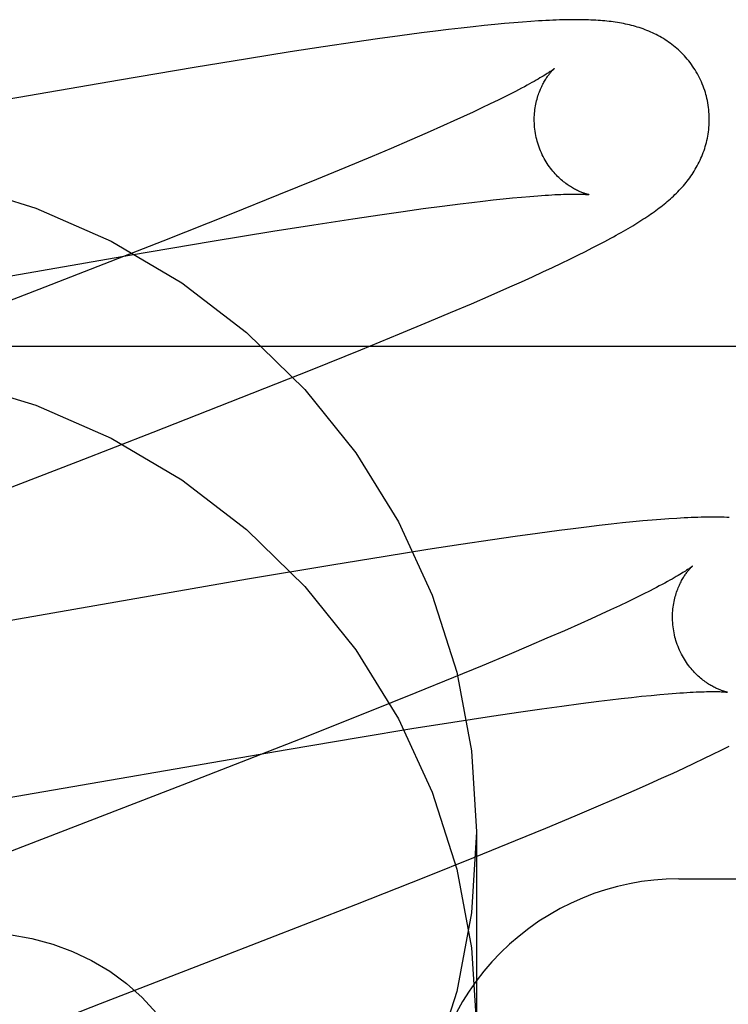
# Model space of a CAD drawing. Header units: inches. Extents: x 0 to 268, y 0 to 174.
# Tile 34 of 79: x 86.4366 to 86.5175, y 88.5933 to 88.7057. Entities that reach past the tile are written whole.
import ezdxf

# ---------------------------------------------------------------- set-up
doc = ezdxf.new("R2010")
doc.units = ezdxf.units.IN
doc.header["$LTSCALE"] = 14.749625
doc.header["$MEASUREMENT"] = 0
doc.linetypes.add('HIDDEN', pattern=[0.2, 0.1, -0.1])
doc.layers.add('DEFAULT_2', color=8, linetype='HIDDEN')

msp = doc.modelspace()

# ---------------------------------------------------------------- linework, layer by layer
at = {"layer": 'DEFAULT_2', "color": 8, "linetype": 'HIDDEN'}
for p, q in [((86.4869925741, 88.70478807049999), (86.4855604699, 88.7046188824)), ((86.4883458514, 88.70494064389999), (86.4869925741, 88.70478807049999)), ((86.48962111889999, 88.7050770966), (86.4883458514, 88.70494064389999)), ((86.49081954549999, 88.7051980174), (86.48962111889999, 88.7050770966)), ((86.49194356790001, 88.7053041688), (86.49081954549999, 88.7051980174)), ((86.4929993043, 88.7053966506), (86.49194356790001, 88.7053041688)), ((86.49399338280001, 88.7054765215), (86.4929993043, 88.7053966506)), ((86.4949320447, 88.7055447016), (86.49399338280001, 88.7054765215)), ((86.4774539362, 88.7035475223), (86.47484197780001, 88.70317136)), ((86.4799994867, 88.7039014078), (86.4774539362, 88.7035475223)), ((86.4824698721, 88.7042306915), (86.4799994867, 88.7039014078)), ((86.4840500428, 88.7044328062), (86.4824698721, 88.7042306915)), ((86.4855604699, 88.7046188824), (86.4840500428, 88.7044328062)), ((86.4712272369, 88.70263249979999), (86.4674739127, 88.7020543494)), ((86.47484197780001, 88.70317136), (86.4712272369, 88.70263249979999)), ((86.4625976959, 88.7012803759), (86.45649444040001, 88.70028313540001)), ((86.4674739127, 88.7020543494), (86.4625976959, 88.7012803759)), ((86.45649444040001, 88.70028313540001), (86.4479776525, 88.698852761)), ((86.4479776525, 88.698852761), (86.39230257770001, 88.6891813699)), ((86.49205778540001, 88.6969778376), (86.4912181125, 88.69656218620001)), ((86.492837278, 88.69737163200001), (86.49205778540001, 88.6969778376)), ((86.4893603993, 88.69566793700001), (86.4883447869, 88.6951910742)), ((86.490318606, 88.6961252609), (86.4893603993, 88.69566793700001)), ((86.4912181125, 88.69656218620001), (86.490318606, 88.6961252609)), ((86.48727282, 88.69469534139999), (86.48614562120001, 88.6941813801)), ((86.4883447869, 88.6951910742), (86.48727282, 88.69469534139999)), ((86.48496436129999, 88.69364980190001), (86.4830938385, 88.6928207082)), ((86.48614562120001, 88.6941813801), (86.48496436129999, 88.69364980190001)), ((86.4830938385, 88.6928207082), (86.48110861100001, 88.6919551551)), ((86.48110861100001, 88.6919551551), (86.47901287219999, 88.6910548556)), ((86.4768108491, 88.6901214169), (86.4737168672, 88.6888279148)), ((86.47901287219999, 88.6910548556), (86.4768108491, 88.6901214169)), ((86.4737168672, 88.6888279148), (86.4704516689, 88.6874816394)), ((86.4704516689, 88.6874816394), (86.4661448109, 88.6857295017)), ((86.4661448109, 88.6857295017), (86.4606735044, 88.6835337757)), ((86.4938951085, 88.6854940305), (86.4948543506, 88.68557654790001)), ((86.4826537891, 88.68417513), (86.4848321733, 88.6844660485)), ((86.4848321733, 88.6844660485), (86.48689466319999, 88.68472914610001)), ((86.48689466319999, 88.68472914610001), (86.4882030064, 88.68488877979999)), ((86.4882030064, 88.68488877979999), (86.4894564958, 88.68503563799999)), ((86.4894564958, 88.68503563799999), (86.49065378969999, 88.68516961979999)), ((86.49065378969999, 88.68516961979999), (86.4917935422, 88.6852906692)), ((86.4917935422, 88.6852906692), (86.492874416, 88.6853987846)), ((86.492874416, 88.6853987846), (86.4938951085, 88.6854940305)), ((86.4606735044, 88.6835337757), (86.4529246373, 88.6804660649)), ((86.474612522, 88.683014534), (86.4779670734, 88.68351283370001)), ((86.4779670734, 88.68351283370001), (86.48036392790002, 88.68385711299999)), ((86.48036392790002, 88.68385711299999), (86.4826537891, 88.68417513)), ((86.4654967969, 88.68158733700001), (86.47017876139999, 88.6823318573)), ((86.47017876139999, 88.6823318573), (86.474612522, 88.683014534)), ((86.4585657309, 88.6804513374), (86.4654967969, 88.68158733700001)), ((86.4529246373, 88.6804660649), (86.4394385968, 88.67520038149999)), ((86.44909608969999, 88.6788530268), (86.4585657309, 88.6804513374)), ((86.50197369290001, 88.6796858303), (86.5027182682, 88.6800701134)), ((86.5027182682, 88.6800701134), (86.5034159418, 88.6804372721)), ((86.5034159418, 88.6804372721), (86.50407056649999, 88.68078884)), ((86.3932060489, 88.6691451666), (86.44909608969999, 88.6788530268)), ((86.49941938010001, 88.6784154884), (86.50032799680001, 88.6788598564)), ((86.50032799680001, 88.6788598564), (86.50117821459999, 88.6792828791)), ((86.50117821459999, 88.6792828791), (86.50197369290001, 88.6796858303)), ((86.4974118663, 88.6774575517), (86.4984486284, 88.67794849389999)), ((86.4984486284, 88.67794849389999), (86.49941938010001, 88.6784154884)), ((86.4951264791, 88.6763994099), (86.4963052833, 88.6769413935)), ((86.4963052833, 88.6769413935), (86.4974118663, 88.6774575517)), ((86.4925498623, 88.6752386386), (86.4938747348, 88.6758317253)), ((86.4938747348, 88.6758317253), (86.4951264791, 88.6763994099)), ((86.4394385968, 88.67520038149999), (86.4117016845, 88.6644648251)), ((86.4881568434, 88.67331858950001), (86.4904266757, 88.6743025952)), ((86.4904266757, 88.6743025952), (86.4925498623, 88.6752386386)), ((86.48577724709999, 88.67230249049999), (86.4881568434, 88.67331858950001)), ((86.4833269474, 88.6712701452), (86.48577724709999, 88.67230249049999)), ((86.47995119, 88.6698671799), (86.4833269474, 88.6712701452)), ((86.4755301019, 88.668057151), (86.47995119, 88.6698671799)), ((86.3332594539, 88.6684566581), (86.8332594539, 88.6684566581)), ((86.469961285, 88.6658114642), (86.4755301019, 88.668057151)), ((86.4631339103, 88.66309678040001), (86.469961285, 88.6658114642)), ((86.4518018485, 88.6586531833), (86.4631339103, 88.66309678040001)), ((86.44320145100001, 88.65531203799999), (86.4518018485, 88.6586531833)), ((86.4288283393, 88.64975225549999), (86.44320145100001, 88.65531203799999)), ((86.507742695, 88.6485137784), (86.50661531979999, 88.648407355)), ((86.5088000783, 88.6486063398), (86.507742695, 88.6485137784)), ((86.5097946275, 88.64868617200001), (86.5088000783, 88.6486063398)), ((86.5107330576, 88.6487542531), (86.5097946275, 88.64868617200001)), ((86.49818331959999, 88.6474294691), (86.4957079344, 88.64709902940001)), ((86.4997794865, 88.64763394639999), (86.49818331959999, 88.6474294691)), ((86.50131050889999, 88.64782281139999), (86.4997794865, 88.64763394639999)), ((86.5027612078, 88.6479943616), (86.50131050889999, 88.64782281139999)), ((86.5041274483, 88.64814848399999), (86.5027612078, 88.6479943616)), ((86.5054113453, 88.6482858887), (86.5041274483, 88.64814848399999)), ((86.50661531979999, 88.648407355), (86.5054113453, 88.6482858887)), ((86.49055994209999, 88.6463695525), (86.4869456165, 88.64583036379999)), ((86.4931697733, 88.6467457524), (86.49055994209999, 88.6463695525)), ((86.4957079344, 88.64709902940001), (86.4931697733, 88.6467457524)), ((86.48319070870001, 88.64525163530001), (86.4783138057, 88.6444771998)), ((86.4869456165, 88.64583036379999), (86.48319070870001, 88.64525163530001)), ((86.4783138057, 88.6444771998), (86.47221002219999, 88.6434795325)), ((86.47221002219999, 88.6434795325), (86.46260183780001, 88.6418629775)), ((86.46260183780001, 88.6418629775), (86.41270545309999, 88.63318133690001)), ((86.5069350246, 88.6397348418), (86.5060312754, 88.63929652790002)), ((86.50777943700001, 88.6401521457), (86.5069350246, 88.6397348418)), ((86.50856371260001, 88.64054764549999), (86.50777943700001, 88.6401521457)), ((86.5040496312, 88.6383599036), (86.5029739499, 88.6378630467)), ((86.5050691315, 88.6388379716), (86.5040496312, 88.6383599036)), ((86.5060312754, 88.63929652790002), (86.5050691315, 88.6388379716)), ((86.5018432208, 88.6373480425), (86.5006586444, 88.63681551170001)), ((86.5029739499, 88.6378630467), (86.5018432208, 88.6373480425)), ((86.5006586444, 88.63681551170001), (86.4987834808, 88.6359851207)), ((86.49679403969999, 88.63511843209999), (86.4946944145, 88.63421710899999)), ((86.4987834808, 88.6359851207), (86.49679403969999, 88.63511843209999)), ((86.4946944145, 88.63421710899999), (86.4924889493, 88.63328280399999)), ((86.4924889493, 88.63328280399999), (86.4893909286, 88.63198832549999)), ((86.4893909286, 88.63198832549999), (86.4861222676, 88.6306412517)), ((86.4861222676, 88.6306412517), (86.4818120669, 88.62888843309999)), ((86.4818120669, 88.62888843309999), (86.4763380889, 88.62669230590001)), ((86.5040176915, 88.62810048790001), (86.5052687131, 88.6282469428)), ((86.5052687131, 88.6282469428), (86.50646358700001, 88.6283805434)), ((86.50646358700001, 88.6283805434), (86.5076010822, 88.62850124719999)), ((86.5076010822, 88.62850124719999), (86.50868004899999, 88.6286090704)), ((86.50868004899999, 88.6286090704), (86.5096988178, 88.62870404)), ((86.5096988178, 88.62870404), (86.51065555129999, 88.62878625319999)), ((86.49619391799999, 88.6270715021), (86.49847934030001, 88.6273887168)), ((86.49847934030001, 88.6273887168), (86.5006534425, 88.6276788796)), ((86.5006534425, 88.6276788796), (86.5027118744, 88.6279412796)), ((86.5027118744, 88.6279412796), (86.5040176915, 88.62810048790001)), ((86.4763380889, 88.62669230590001), (86.4685874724, 88.6236245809)), ((86.4860280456, 88.6255498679), (86.49045356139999, 88.6262309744)), ((86.49045356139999, 88.6262309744), (86.4938016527, 88.62672806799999)), ((86.4938016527, 88.62672806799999), (86.49619391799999, 88.6270715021)), ((86.48135464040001, 88.6248069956), (86.4860280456, 88.6255498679)), ((86.4671322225, 88.6224446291), (86.47544947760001, 88.62384156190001)), ((86.47544947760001, 88.62384156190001), (86.48135464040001, 88.6248069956)), ((86.4685874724, 88.6236245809), (86.4551031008, 88.618360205)), ((86.5166993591, 88.6223567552), (86.5175984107, 88.62280993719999)), ((86.40449028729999, 88.6115919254), (86.4671322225, 88.6224446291)), ((86.514711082, 88.62138330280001), (86.5157381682, 88.62188164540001)), ((86.5157381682, 88.62188164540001), (86.5166993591, 88.6223567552)), ((86.5124456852, 88.6203124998), (86.5136146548, 88.62086059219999)), ((86.5136146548, 88.62086059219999), (86.514711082, 88.62138330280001)), ((86.50987800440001, 88.6191364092), (86.511200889, 88.6197379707)), ((86.511200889, 88.6197379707), (86.5124456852, 88.6203124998)), ((86.4551031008, 88.618360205), (86.4273822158, 88.6076309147)), ((86.50702397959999, 88.6178650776), (86.5084816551, 88.6185102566)), ((86.5084816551, 88.6185102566), (86.50987800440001, 88.6191364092)), ((86.5047551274, 88.6168757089), (86.50702397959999, 88.6178650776)), ((86.5000159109, 88.61485590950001), (86.5024225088, 88.6158745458)), ((86.5024225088, 88.6158745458), (86.5047551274, 88.6168757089)), ((86.4966711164, 88.6134601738), (86.5000159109, 88.61485590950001)), ((86.48875945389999, 88.61303404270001), (86.48875945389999, 88.59054204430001)), ((86.49318603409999, 88.6120262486), (86.4966711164, 88.6134601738)), ((86.48864491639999, 88.6101827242), (86.49318603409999, 88.6120262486)), ((86.48294228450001, 88.6078986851), (86.48864491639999, 88.6101827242)), ((86.4749575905, 88.6047428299), (86.48294228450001, 88.6078986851)), ((86.5118569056, 88.6076562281), (86.7711070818, 88.6076562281)), ((86.4590675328, 88.5985500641), (86.4749575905, 88.6047428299)), ((86.4458074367, 88.5934205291), (86.4590675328, 88.5985500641)), ((86.42461758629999, 88.5851993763), (86.4458074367, 88.5934205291))]:
    msp.add_line(p, q, dxfattribs=at)
for points in [[(86.5149476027, 88.6972168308), (86.5148860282, 88.6974296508), (86.51480828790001, 88.69767720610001), (86.5147244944, 88.6979228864), (86.51463475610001, 88.6981663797), (86.51453919, 88.69840740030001), (86.5144378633, 88.69864581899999), (86.5143308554, 88.698881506), (86.51421831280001, 88.69911421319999), (86.51410037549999, 88.6993437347), (86.5139772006, 88.69956985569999), (86.51384896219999, 88.6997923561), (86.51371580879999, 88.70001109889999), (86.5135778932, 88.7002259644), (86.51343543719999, 88.70043674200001), (86.5132886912, 88.7006432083), (86.5131377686, 88.70084534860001), (86.51298280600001, 88.70104311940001), (86.5128239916, 88.70123643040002), (86.512661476, 88.7014252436), (86.5124955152, 88.7016094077), (86.5123263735, 88.7017887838), (86.5121541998, 88.7019633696), (86.51197915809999, 88.7021331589), (86.5118014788, 88.702298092), (86.5116214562, 88.7024580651), (86.5114390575, 88.7026132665), (86.5112543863, 88.7027637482), (86.5110672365, 88.7029097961), (86.51087739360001, 88.70305166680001), (86.5106848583, 88.70318942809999), (86.5104894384, 88.7033232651), (86.5102913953, 88.70345304), (86.5100908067, 88.70357874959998), (86.5098880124, 88.70370023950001), (86.5096832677, 88.7038174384), (86.5094769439, 88.7039302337), (86.50926950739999, 88.7040384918), (86.50906095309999, 88.70414234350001), (86.5088515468, 88.70424178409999), (86.508640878, 88.70433712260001), (86.5084286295, 88.70442858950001), (86.5082146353, 88.7045163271), (86.50799853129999, 88.7046005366), (86.5077804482, 88.70468121), (86.5075602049, 88.70475845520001), (86.5073382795, 88.70483215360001), (86.50711503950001, 88.70490225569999), (86.5068906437, 88.7049687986), (86.5066653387, 88.70503180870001), (86.50643924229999, 88.7050913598), (86.5062125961, 88.7051475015), (86.5059852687, 88.70520037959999), (86.5057572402, 88.70525010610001), (86.50552837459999, 88.7052968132), (86.5052985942, 88.70534061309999), (86.5050676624, 88.7053816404), (86.5048353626, 88.7054200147), (86.5046015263, 88.7054558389), (86.50436603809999, 88.7054892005), (86.50412850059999, 88.70552021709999), (86.5038886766, 88.7055489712), (86.50364590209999, 88.7055755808), (86.5033995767, 88.7056001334), (86.5031491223, 88.70562269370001), (86.5028938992, 88.7056433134), (86.50263332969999, 88.70566202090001), (86.5023666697, 88.7056788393), (86.5020936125, 88.7056937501), (86.5018135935, 88.705706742), (86.50152657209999, 88.7057177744), (86.50123238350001, 88.7057268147), (86.50093087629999, 88.7057338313), (86.50062193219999, 88.7057387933), (86.5003053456, 88.7057416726), (86.499980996, 88.70574244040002), (86.4996485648, 88.7057410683), (86.49930779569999, 88.7057375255), (86.49895840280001, 88.70573177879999), (86.4986001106, 88.70572379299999), (86.49823265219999, 88.7057135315), (86.4978557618, 88.705700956), (86.4974691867, 88.70568602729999), (86.4970726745, 88.70566870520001), (86.4966659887, 88.7056489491), (86.49624895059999, 88.7056267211), (86.495821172, 88.70560197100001), (86.4949320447, 88.7055447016)], [(86.4976279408, 88.70015467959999), (86.4976199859, 88.70014813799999), (86.49760497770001, 88.7001360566), (86.4975824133, 88.70011827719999), (86.49755178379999, 88.70009464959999), (86.49751249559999, 88.700064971), (86.49746387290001, 88.7000289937), (86.4974054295, 88.69998662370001), (86.4973365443, 88.6999376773), (86.4972569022, 88.6998821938), (86.4971661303, 88.69982016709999), (86.4970638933, 88.6997516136), (86.4969498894, 88.6996765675), (86.496823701, 88.6995949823), (86.4966849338, 88.6995068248), (86.49653321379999, 88.69941207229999), (86.49636816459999, 88.6993106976), (86.4961893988, 88.6992026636), (86.4959965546, 88.6990879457), (86.4957891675, 88.6989664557), (86.4955667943, 88.69883811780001), (86.4953289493, 88.69870283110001), (86.4950750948, 88.6985604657), (86.49480487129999, 88.6984109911), (86.4945176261, 88.69825421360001), (86.49421370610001, 88.69809047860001), (86.49389320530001, 88.6979199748), (86.493556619, 88.6977430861), (86.4932046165, 88.6975602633), (86.492837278, 88.69737163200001)], [(86.4956785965, 88.69185908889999), (86.49562568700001, 88.6920579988), (86.4955694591, 88.6922921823), (86.49551950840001, 88.6925271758), (86.49547588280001, 88.69276247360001), (86.49543859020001, 88.69299760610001), (86.4954075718, 88.6932323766), (86.49538275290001, 88.6934665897), (86.4953640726, 88.69369978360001), (86.49535143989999, 88.6939315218), (86.4953447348, 88.69416155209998), (86.4953438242, 88.6943895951), (86.4953485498, 88.69461533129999), (86.4953587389, 88.6948384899), (86.4953741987, 88.6950586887), (86.4953947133, 88.6952755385), (86.49542006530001, 88.6954888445), (86.4954500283, 88.6956984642), (86.4954843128, 88.6959039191), (86.4955226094, 88.6961047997), (86.49556461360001, 88.69630084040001), (86.4956099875, 88.6964917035), (86.4956584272, 88.69667728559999), (86.49570958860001, 88.6968573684), (86.4957632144, 88.6970320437), (86.49581899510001, 88.6972012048), (86.4958768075, 88.6973652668), (86.4959365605, 88.69752461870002), (86.4959980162, 88.6976792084), (86.49606105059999, 88.6978292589), (86.49612527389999, 88.6979743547), (86.49619029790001, 88.6981141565), (86.49625591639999, 88.6982487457), (86.4963218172, 88.69837798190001), (86.4963879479, 88.698502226), (86.49645424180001, 88.6986217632), (86.49652052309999, 88.6987366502), (86.4965866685, 88.6988470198), (86.496652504, 88.6989529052), (86.4967178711, 88.699054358), (86.4967826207, 88.69915143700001), (86.4968465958, 88.699244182), (86.4969096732, 88.6993326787), (86.49697175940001, 88.69941704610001), (86.49703261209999, 88.69949719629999), (86.4970920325, 88.6995731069), (86.4971497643, 88.6996446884), (86.4972055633, 88.69971187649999), (86.49725914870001, 88.6997745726), (86.4973102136, 88.6998326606), (86.4973585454, 88.69988614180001), (86.4974039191, 88.69993500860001), (86.49744603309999, 88.69997917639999), (86.4974845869, 88.7000185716), (86.497519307, 88.700053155), (86.49754990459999, 88.7000828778), (86.49757605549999, 88.7001076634), (86.4975974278, 88.7001274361), (86.4976136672, 88.7001421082), (86.4976243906, 88.70015157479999), (86.497628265, 88.7001549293)], [(86.50407056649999, 88.68078884), (86.50438293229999, 88.68095927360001), (86.50468597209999, 88.6811264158), (86.50498019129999, 88.6812904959), (86.50526605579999, 88.681451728), (86.5055440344, 88.68161033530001), (86.5058145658, 88.68176653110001), (86.50607809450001, 88.68192054), (86.5063350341, 88.68207257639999), (86.5065858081, 88.68222286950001), (86.5068308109, 88.68237164), (86.5070704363, 88.68251911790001), (86.50730510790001, 88.6826655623), (86.5075350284, 88.6828111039), (86.50776048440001, 88.68295593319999), (86.50798160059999, 88.68310014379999), (86.5081985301, 88.6832438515), (86.508411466, 88.6833872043), (86.5086205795, 88.68353034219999), (86.5088260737, 88.6836734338), (86.509028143, 88.6838166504), (86.50922696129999, 88.6839601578), (86.5094226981, 88.68410412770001), (86.5096155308, 88.68424874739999), (86.5098056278, 88.68439420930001), (86.50999314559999, 88.68454070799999), (86.5101782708, 88.68468847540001), (86.51036103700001, 88.6848376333), (86.5105415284, 88.6849883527), (86.5107197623, 88.68514075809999), (86.5108957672, 88.68529499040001), (86.5110695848, 88.6854512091), (86.511241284, 88.6856096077), (86.5114107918, 88.68577025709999), (86.511578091, 88.6859332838), (86.511743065, 88.68609872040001), (86.51190565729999, 88.6862666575), (86.51206566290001, 88.68643702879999), (86.5122229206, 88.6866097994), (86.512377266, 88.6867849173), (86.5125285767, 88.6869623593), (86.51267660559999, 88.6871419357), (86.5128210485, 88.6873233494), (86.51296200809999, 88.6875067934), (86.5130993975, 88.68769222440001), (86.51323340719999, 88.6878799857), (86.51336410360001, 88.6880702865), (86.51349161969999, 88.6882634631), (86.51361613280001, 88.6884599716), (86.513737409, 88.68865965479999), (86.5138553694, 88.68886259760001), (86.5139696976, 88.6890684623), (86.51408013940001, 88.68927696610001), (86.51418651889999, 88.68948792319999), (86.51428862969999, 88.6897010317), (86.51438641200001, 88.6899162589), (86.5144797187, 88.6901333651), (86.5145686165, 88.6903526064), (86.5146530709, 88.69057404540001), (86.5147331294, 88.69079800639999), (86.5148088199, 88.6910248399), (86.51488002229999, 88.6912545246), (86.5149466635, 88.6914872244), (86.515008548, 88.6917227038), (86.5150655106, 88.6919607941), (86.51511741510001, 88.69220140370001), (86.51516413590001, 88.6924444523), (86.51520551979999, 88.6926896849), (86.5152414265, 88.6929368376), (86.5152717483, 88.6931858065), (86.5152963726, 88.6934364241), (86.51531520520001, 88.6936885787), (86.51532815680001, 88.69394219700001), (86.51533512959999, 88.6941969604), (86.51533604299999, 88.694452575), (86.5153308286, 88.69470886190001), (86.5153194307, 88.6949656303), (86.5153018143, 88.6952226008), (86.5152779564, 88.69547950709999), (86.51524784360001, 88.6957361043), (86.5152114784, 88.69599210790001), (86.51516886, 88.6962473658), (86.51511999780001, 88.6965017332), (86.515064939, 88.69675490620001), (86.5150037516, 88.6970065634), (86.51494759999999, 88.6972168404)], [(86.50162380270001, 88.68576133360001), (86.50162978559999, 88.6857604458), (86.501626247, 88.6857610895), (86.50161248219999, 88.6857635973), (86.5015911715, 88.6857677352), (86.5015627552, 88.68577360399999), (86.50152764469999, 88.6857812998), (86.5014861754, 88.6857909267), (86.5014386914, 88.6858025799), (86.5013854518, 88.6858163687), (86.50132669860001, 88.685832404), (86.50126272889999, 88.68585077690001), (86.5011938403, 88.68587157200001), (86.50112022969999, 88.68589489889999), (86.5010420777, 88.6859208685), (86.5009597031, 88.6859495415), (86.50087339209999, 88.68598098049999), (86.50078338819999, 88.6860152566), (86.5006899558, 88.6860524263), (86.5005932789, 88.6860925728), (86.50049361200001, 88.6861357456), (86.500390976, 88.6861820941), (86.5002854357, 88.68623175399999), (86.50017710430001, 88.686284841), (86.5000660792, 88.68634148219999), (86.49995247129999, 88.686401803), (86.499836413, 88.68646592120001), (86.4997179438, 88.6865340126), (86.499597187, 88.6866062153), (86.49947405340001, 88.68668280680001), (86.4993484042, 88.68676412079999), (86.4992205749, 88.6868502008), (86.4990906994, 88.6869412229), (86.4989592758, 88.6870371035), (86.49882684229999, 88.6871376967), (86.4986933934, 88.6872432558), (86.498559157, 88.68735386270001), (86.4984240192, 88.6874698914), (86.49828787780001, 88.6875917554), (86.4981510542, 88.68771952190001), (86.49801372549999, 88.68785339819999), (86.49787629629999, 88.68799337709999), (86.4977390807, 88.6881395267), (86.4976025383, 88.68829173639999), (86.49746706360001, 88.68844994), (86.4973331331, 88.6886139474), (86.49720124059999, 88.688783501), (86.4970716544, 88.6889585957), (86.4969446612, 88.6891391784), (86.4968206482, 88.6893250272), (86.4966999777, 88.68951591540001), (86.49658294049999, 88.6897116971), (86.4964698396, 88.68991217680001), (86.4963609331, 88.69011718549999), (86.49625645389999, 88.6903265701), (86.49615670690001, 88.6905400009), (86.49606198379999, 88.6907571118), (86.4959724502, 88.69097777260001), (86.4958882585, 88.69120184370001), (86.4958096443, 88.6914289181), (86.4957368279, 88.6916585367), (86.4956785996, 88.6918590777)], [(86.4294245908, 88.686969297), (86.4384186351, 88.6842393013), (86.44700497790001, 88.68045972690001), (86.4550685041, 88.67570758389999), (86.4624789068, 88.67003162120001), (86.46914329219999, 88.66353350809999), (86.4749470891, 88.6562910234), (86.47982502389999, 88.6484245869), (86.4836849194, 88.64003648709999), (86.4864929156, 88.6312588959), (86.48817635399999, 88.6222788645), (86.48875945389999, 88.61303404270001)], [(86.4948543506, 88.68557654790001), (86.4957509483, 88.6856465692), (86.4961754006, 88.6856769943), (86.4965838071, 88.6857044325), (86.49697596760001, 88.6857289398), (86.4973518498, 88.6857505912), (86.49771102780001, 88.68576944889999), (86.4980532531, 88.6857855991), (86.4983782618, 88.6857991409), (86.4986858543, 88.685810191), (86.49897591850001, 88.685818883), (86.49924836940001, 88.6858253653), (86.4995032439, 88.68582980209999), (86.49974049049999, 88.6858323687), (86.4999605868, 88.68583325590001), (86.5001636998, 88.6858326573), (86.50035081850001, 88.68583076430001), (86.50052266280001, 88.68582775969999), (86.5006799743, 88.68582381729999), (86.5008234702, 88.6858191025), (86.5009536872, 88.6858137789), (86.50107122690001, 88.6858080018), (86.50117642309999, 88.6858019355), (86.50126964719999, 88.68579574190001), (86.5013512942, 88.68578958), (86.5014217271, 88.6857836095), (86.50148133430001, 88.6857779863), (86.501530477, 88.6857728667), (86.5015695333, 88.68576840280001), (86.501598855, 88.6857647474), (86.5016188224, 88.68576204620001), (86.50162380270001, 88.68576133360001)], [(86.4294245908, 88.6644772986), (86.4384186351, 88.661747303), (86.44700497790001, 88.6579677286), (86.4550685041, 88.65321558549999), (86.4624789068, 88.64753962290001), (86.46914329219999, 88.64104150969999), (86.4749470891, 88.6337990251), (86.47982502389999, 88.6259325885), (86.4836849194, 88.6175444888), (86.4864929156, 88.6087668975), (86.48817635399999, 88.5997868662), (86.48875945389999, 88.59054204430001)], [(86.5176125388, 88.648915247), (86.5173257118, 88.6489263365), (86.51703170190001, 88.6489354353), (86.5167303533, 88.64894251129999), (86.51642154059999, 88.6489475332), (86.5161050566, 88.6489504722), (86.5157807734, 88.64895129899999), (86.51544838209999, 88.6489499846), (86.5151076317, 88.64894649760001), (86.5147582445, 88.64894080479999), (86.5143999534, 88.648932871), (86.5140324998, 88.6489226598), (86.5136556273, 88.64891013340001), (86.51326909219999, 88.6488952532), (86.51287265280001, 88.64887797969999), (86.5124660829, 88.64885827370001), (86.5120492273, 88.648836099), (86.5116216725, 88.6488114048), (86.5107330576, 88.6487542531)], [(86.5134189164, 88.64336368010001), (86.51341121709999, 88.6433573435), (86.51339645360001, 88.6433454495), (86.513374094, 88.6433278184), (86.5133436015, 88.6433042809), (86.51330434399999, 88.6432746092), (86.5132555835, 88.64323851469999), (86.5131968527, 88.6431959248), (86.5131275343, 88.6431466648), (86.5130473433, 88.64309079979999), (86.51295598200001, 88.6430283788), (86.5128530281, 88.64295936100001), (86.51273814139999, 88.6428837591), (86.51261076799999, 88.6428014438), (86.5124703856, 88.64271231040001), (86.5123164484, 88.6426162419), (86.5121483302, 88.6425130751), (86.51196563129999, 88.64240278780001), (86.5117677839, 88.64228525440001), (86.5115546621, 88.64216060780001), (86.51132604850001, 88.64202891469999), (86.5110818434, 88.6418902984), (86.5108219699, 88.64174488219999), (86.5105463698, 88.6415927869), (86.51025503, 88.64143414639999), (86.5099479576, 88.64126909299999), (86.50962520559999, 88.64109777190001), (86.5092868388, 88.64092032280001), (86.5089329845, 88.640736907), (86.50856371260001, 88.64054764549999)], [(86.5114693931, 88.6350679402), (86.51141653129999, 88.6352666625), (86.5113603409, 88.6355006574), (86.5113104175, 88.6357354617), (86.5112668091, 88.6359705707), (86.51122952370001, 88.6362055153), (86.51119850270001, 88.6364400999), (86.5111736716, 88.63667412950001), (86.51115496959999, 88.63690714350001), (86.51114230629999, 88.6371387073), (86.511135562, 88.637368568), (86.51113460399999, 88.6375964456), (86.5111392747, 88.6378220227), (86.5111494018, 88.6380450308), (86.5111647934, 88.6382650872), (86.511185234, 88.63848180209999), (86.511210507, 88.6386949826), (86.511240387, 88.6389044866), (86.51127458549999, 88.6391098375), (86.5113127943, 88.63931062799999), (86.51135470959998, 88.6395065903), (86.5113999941, 88.63969738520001), (86.5114483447, 88.6398829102), (86.511499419, 88.6400629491), (86.51155295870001, 88.6402375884), (86.5116086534, 88.6404067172), (86.51166637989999, 88.6405707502), (86.511726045, 88.6407300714), (86.5117874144, 88.64088463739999), (86.5118503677, 88.6410346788), (86.5119145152, 88.6411797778), (86.5119794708, 88.6413195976), (86.51204502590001, 88.64145421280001), (86.5121108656, 88.64158347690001), (86.5121769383, 88.64170775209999), (86.5122431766, 88.64182732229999), (86.5123094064, 88.6419422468), (86.51237550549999, 88.6420526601), (86.51244130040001, 88.6421585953), (86.51250663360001, 88.64226010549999), (86.51257135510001, 88.642357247), (86.5126353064, 88.6424500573), (86.5126983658, 88.6425386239), (86.5127604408, 88.6426230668), (86.51282129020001, 88.64270329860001), (86.512880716, 88.642779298), (86.512938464, 88.6428509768), (86.5129942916, 88.64291827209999), (86.51304791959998, 88.64298108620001), (86.5130990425, 88.6430393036), (86.51314744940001, 88.6430929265), (86.5131929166, 88.6431419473), (86.5132351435, 88.6431862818), (86.51327383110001, 88.6432258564), (86.51330870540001, 88.6432606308), (86.51333947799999, 88.64329055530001), (86.51336582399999, 88.643315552), (86.51338741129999, 88.6433355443), (86.5134038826, 88.64335044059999), (86.51341485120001, 88.64336013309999), (86.5134188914, 88.6433636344)], [(86.517415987, 88.6289699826), (86.5174212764, 88.62896919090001), (86.51741606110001, 88.628970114), (86.5174017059, 88.6289727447), (86.51737992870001, 88.6289769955), (86.51735114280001, 88.6289829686), (86.51731573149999, 88.6289907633), (86.51727400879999, 88.62900048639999), (86.5172262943, 88.6290122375), (86.5171728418, 88.629026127), (86.5171138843, 88.6290422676), (86.517049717, 88.629060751), (86.51698063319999, 88.6290816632), (86.516906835, 88.6291051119), (86.51682850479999, 88.6291312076), (86.51674597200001, 88.6291600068), (86.5166595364, 88.6291915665), (86.5165694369, 88.6292259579), (86.51647594, 88.62926323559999), (86.51637922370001, 88.62930348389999), (86.51627953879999, 88.6293467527), (86.5161768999, 88.62939319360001), (86.5160713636, 88.62944294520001), (86.515963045, 88.6294961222), (86.5158520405, 88.62955285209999), (86.51573846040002, 88.62961326), (86.5156224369, 88.6296774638), (86.5155040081, 88.62974564), (86.5153832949, 88.6298179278), (86.515260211, 88.6298946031), (86.5151346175, 88.6299759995), (86.5150068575, 88.6300621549), (86.514877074, 88.6301532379), (86.514745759, 88.6302491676), (86.5146134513, 88.6303497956), (86.5144801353, 88.6304553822), (86.5143460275, 88.6305660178), (86.5142110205, 88.63068207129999), (86.514075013, 88.63080395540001), (86.5139383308, 88.63093173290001), (86.513801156, 88.6310656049), (86.5136638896, 88.631205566), (86.5135268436, 88.6313516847), (86.5133904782, 88.6315038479), (86.51325518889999, 88.63166198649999), (86.5131214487, 88.6318259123), (86.512989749, 88.6319953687), (86.51286035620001, 88.6321703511), (86.5127335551, 88.6323508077), (86.51260973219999, 88.6325365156), (86.5124892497, 88.6327272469), (86.5123723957, 88.63292285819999), (86.51225947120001, 88.63312315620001), (86.512150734, 88.6333279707), (86.5120464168, 88.6335371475), (86.51194682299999, 88.63375035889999), (86.5118522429, 88.6339672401), (86.5117628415, 88.6341876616), (86.51167877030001, 88.6344114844), (86.5116002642, 88.63463830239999), (86.51152754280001, 88.6348676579), (86.51146939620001, 88.635067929)], [(86.51065555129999, 88.62878625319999), (86.5115499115, 88.6288560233), (86.5119742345, 88.6288864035), (86.51238279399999, 88.6289138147), (86.5127756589, 88.62893832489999), (86.5131513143, 88.6289599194), (86.5135087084, 88.6289786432), (86.5138473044, 88.628994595), (86.5141661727, 88.6290078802), (86.51446609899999, 88.6290186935), (86.5147473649, 88.6290272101), (86.51501064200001, 88.6290336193), (86.5152564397, 88.6290381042), (86.51548547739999, 88.6290408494), (86.51569832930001, 88.6290420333), (86.51589581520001, 88.62904183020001), (86.51607864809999, 88.6290404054), (86.5162474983, 88.6290379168), (86.51640301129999, 88.62903451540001), (86.5165457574, 88.6290303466), (86.5166762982, 88.62902555), (86.5167951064, 88.62902026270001), (86.516902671, 88.6290146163), (86.5169993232, 88.6290087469), (86.5170854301, 88.6290027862), (86.51716121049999, 88.6289968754), (86.5172269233, 88.62899115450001), (86.51728275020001, 88.62898577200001), (86.51732888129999, 88.6289808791), (86.51736556, 88.62897662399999), (86.5173930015, 88.6289731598), (86.5174114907, 88.628970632), (86.517415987, 88.6289699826)], [(86.48875945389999, 88.61303404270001), (86.48817635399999, 88.6037892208), (86.4864929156, 88.59480918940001), (86.4836849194, 88.5860315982)], [(86.4326871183, 88.6015555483), (86.4354021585, 88.6013065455), (86.43796108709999, 88.60086043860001), (86.4403502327, 88.6002166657), (86.4426106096, 88.59937691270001), (86.4447832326, 88.59834286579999), (86.4468544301, 88.59711396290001)], [(86.4468544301, 88.59711396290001), (86.44877520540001, 88.59571952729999), (86.4505553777, 88.59411602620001), (86.4521916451, 88.5923199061), (86.453693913, 88.59028182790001), (86.4550720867, 88.5879524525), (86.45632286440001, 88.58534822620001)]]:
    msp.add_lwpolyline(points, dxfattribs=at)
msp.add_arc((86.5118529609, 88.5788627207), 0.0287935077, 89.99215061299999, 180.0121305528, dxfattribs=at)

doc.saveas('drawing.dxf')
